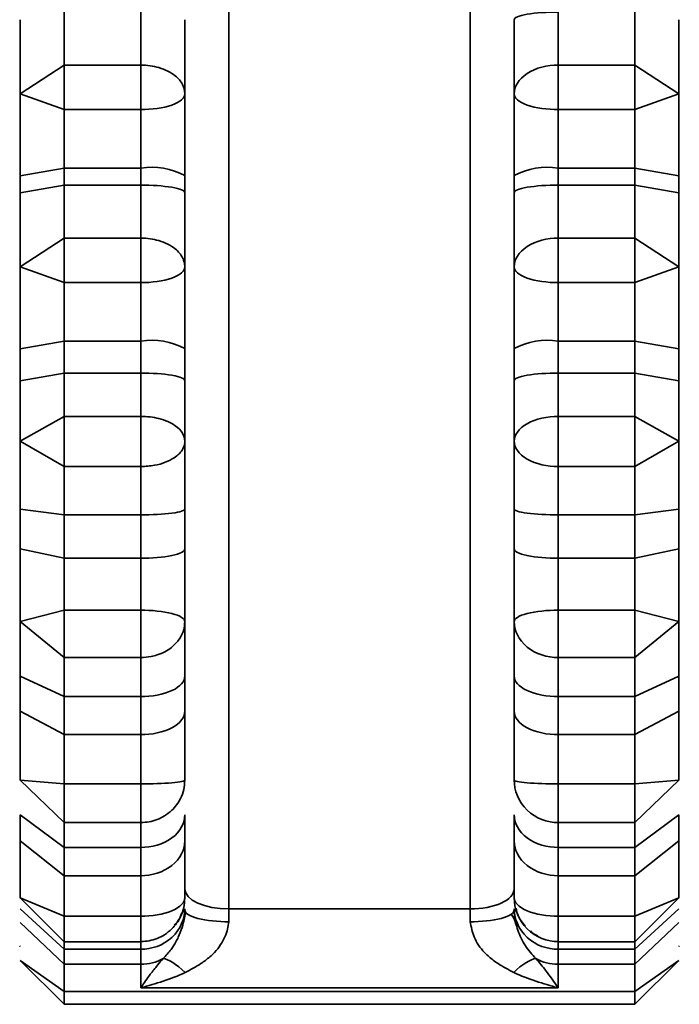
# Model space of a CAD drawing. Header units: millimetres. Extents: x 0 to 420, y 0 to 297.
# Tile 7 of 145: x 129.32 to 130.82, y 97.54 to 99.78. Entities that reach past the tile are written whole.
import ezdxf

# ---------------------------------------------------------------- set-up
doc = ezdxf.new("R2010")
doc.units = ezdxf.units.MM

msp = doc.modelspace()

# ---------------------------------------------------------------- linework, layer by layer
at = {"color": 8, "linetype": 'Continuous', "lineweight": 35}
for p, q in [((129.7945, 97.7592), (129.7945, 100.5293)), ((130.3445, 100.5293), (130.3445, 97.7592)), ((130.4463, 98.044), (130.4445, 98.044)), ((130.4481, 97.8994), (130.4445, 97.8994)), ((129.5945, 97.7426), (129.5945, 97.6847)), ((130.5445, 97.6847), (130.5445, 97.7426)), ((129.5945, 97.6674), (129.5945, 97.6851)), ((130.5445, 97.6851), (130.5445, 97.6674))]:
    msp.add_line(p, q, dxfattribs=at)
at = {"color": 7, "linetype": 'Continuous', "lineweight": 35}
for p, q in [((129.4195, 99.6806), (129.4195, 99.8012)), ((129.5945, 99.6806), (129.5945, 99.8012)), ((130.5445, 99.8012), (130.5445, 99.6806)), ((130.7195, 99.8012), (130.7195, 99.6806)), ((129.3195, 99.615), (129.4195, 99.6806)), ((129.4195, 99.6806), (129.5945, 99.6806)), ((129.4195, 99.6806), (129.4195, 99.5791)), ((129.5945, 99.6806), (129.5945, 99.5791)), ((130.5445, 99.5791), (130.5445, 99.6806)), ((130.5445, 99.6806), (130.7195, 99.6806)), ((130.7195, 99.6806), (130.8195, 99.615)), ((130.7195, 99.5791), (130.7195, 99.6806)), ((129.4195, 99.5791), (129.3195, 99.615)), ((130.8195, 99.615), (130.7195, 99.5791)), ((129.5945, 99.5791), (129.4195, 99.5791)), ((129.4195, 99.4461), (129.4195, 99.5791)), ((129.5945, 99.4461), (129.5945, 99.5791)), ((130.7195, 99.5791), (130.5445, 99.5791)), ((130.5445, 99.5791), (130.5445, 99.4461)), ((130.7195, 99.5791), (130.7195, 99.4461)), ((129.3195, 99.4287), (129.4195, 99.4461)), ((129.4195, 99.4461), (129.5945, 99.4461)), ((129.4195, 99.4461), (129.4195, 99.4073)), ((129.5945, 99.4461), (129.5945, 99.4073)), ((130.5445, 99.4461), (130.7195, 99.4461)), ((130.5445, 99.4073), (130.5445, 99.4461)), ((130.7195, 99.4461), (130.8195, 99.4287)), ((130.7195, 99.4073), (130.7195, 99.4461)), ((129.3195, 99.4287), (129.3195, 99.3899)), ((129.6945, 99.4287), (129.6945, 99.3899)), ((130.4445, 99.3899), (130.4445, 99.4287)), ((130.8195, 99.4287), (130.8195, 99.3899)), ((129.4195, 99.4073), (129.3195, 99.3899)), ((129.4195, 99.2867), (129.4195, 99.4073)), ((129.5945, 99.4073), (129.4195, 99.4073)), ((129.5945, 99.2867), (129.5945, 99.4073)), ((130.5445, 99.4073), (130.5445, 99.2867)), ((130.7195, 99.4073), (130.5445, 99.4073)), ((130.7195, 99.4073), (130.7195, 99.2867)), ((130.8195, 99.3899), (130.7195, 99.4073)), ((129.3195, 99.221), (129.4195, 99.2867)), ((129.4195, 99.2867), (129.5945, 99.2867)), ((129.4195, 99.2867), (129.4195, 99.1852)), ((129.5945, 99.2867), (129.5945, 99.1852)), ((130.5445, 99.1852), (130.5445, 99.2867)), ((130.5445, 99.2867), (130.7195, 99.2867)), ((130.7195, 99.2867), (130.8195, 99.221)), ((130.7195, 99.1852), (130.7195, 99.2867)), ((129.4195, 99.1852), (129.3195, 99.221)), ((130.8195, 99.221), (130.7195, 99.1852)), ((129.5945, 99.1852), (129.4195, 99.1852)), ((129.4195, 99.0522), (129.4195, 99.1852)), ((129.5945, 99.0522), (129.5945, 99.1852)), ((130.7195, 99.1852), (130.5445, 99.1852)), ((130.5445, 99.1852), (130.5445, 99.0522)), ((130.7195, 99.1852), (130.7195, 99.0522)), ((129.3195, 99.0348), (129.4195, 99.0522)), ((129.4195, 99.0522), (129.4195, 98.9793)), ((129.4195, 99.0522), (129.5945, 99.0522)), ((129.5945, 99.0522), (129.5945, 98.9793)), ((130.5445, 99.0522), (130.7195, 99.0522)), ((130.5445, 98.9793), (130.5445, 99.0522)), ((130.7195, 98.9793), (130.7195, 99.0522)), ((130.7195, 99.0522), (130.8195, 99.0348)), ((129.3195, 99.0348), (129.3195, 98.9619)), ((129.6945, 99.0348), (129.6945, 98.9619)), ((130.4445, 98.9619), (130.4445, 99.0348)), ((130.8195, 99.0348), (130.8195, 98.9619)), ((129.4195, 98.9793), (129.3195, 98.9619)), ((129.4195, 98.8807), (129.4195, 98.9793)), ((129.5945, 98.9793), (129.4195, 98.9793)), ((129.5945, 98.8807), (129.5945, 98.9793)), ((130.5445, 98.9793), (130.5445, 98.8807)), ((130.7195, 98.9793), (130.5445, 98.9793)), ((130.7195, 98.9793), (130.7195, 98.8807)), ((130.8195, 98.9619), (130.7195, 98.9793)), ((129.3195, 98.824), (129.4195, 98.8807)), ((129.4195, 98.8807), (129.5945, 98.8807)), ((129.4195, 98.8807), (129.4195, 98.7665)), ((129.5945, 98.8807), (129.5945, 98.7665)), ((130.5445, 98.7665), (130.5445, 98.8807)), ((130.5445, 98.8807), (130.7195, 98.8807)), ((130.7195, 98.7665), (130.7195, 98.8807)), ((130.7195, 98.8807), (130.8195, 98.824)), ((129.4195, 98.7665), (129.3195, 98.824)), ((130.8195, 98.824), (130.7195, 98.7665)), ((129.5945, 98.7665), (129.4195, 98.7665)), ((129.4195, 98.6564), (129.4195, 98.7665)), ((129.5945, 98.6564), (129.5945, 98.7665)), ((130.7195, 98.7665), (130.5445, 98.7665)), ((130.5445, 98.7665), (130.5445, 98.6564)), ((130.7195, 98.7665), (130.7195, 98.6564)), ((129.3195, 98.6698), (129.4195, 98.6564)), ((129.4195, 98.6564), (129.5945, 98.6564)), ((129.4195, 98.6564), (129.4195, 98.5578)), ((129.5945, 98.6564), (129.5945, 98.5578)), ((130.5445, 98.6564), (130.7195, 98.6564)), ((130.5445, 98.5578), (130.5445, 98.6564)), ((130.7195, 98.6564), (130.8195, 98.6698)), ((130.7195, 98.5578), (130.7195, 98.6564)), ((129.4195, 98.5578), (129.3195, 98.5791)), ((130.8195, 98.5791), (130.7195, 98.5578)), ((129.5945, 98.5578), (129.4195, 98.5578)), ((129.4195, 98.4395), (129.4195, 98.5578)), ((129.5945, 98.4395), (129.5945, 98.5578)), ((130.7195, 98.5578), (130.5445, 98.5578)), ((130.5445, 98.5578), (130.5445, 98.4395)), ((130.7195, 98.5578), (130.7195, 98.4395)), ((129.3195, 98.4135), (129.4195, 98.4395)), ((129.4195, 98.4395), (129.5945, 98.4395)), ((129.4195, 98.4395), (129.4195, 98.3315)), ((129.5945, 98.4395), (129.5945, 98.3315)), ((130.5445, 98.3315), (130.5445, 98.4395)), ((130.5445, 98.4395), (130.7195, 98.4395)), ((130.7195, 98.4395), (130.8195, 98.4135)), ((130.7195, 98.3315), (130.7195, 98.4395)), ((129.4195, 98.3315), (129.3195, 98.4135)), ((130.8195, 98.4135), (130.7195, 98.3315)), ((129.5945, 98.3315), (129.4195, 98.3315)), ((129.4195, 98.2428), (129.4195, 98.3315)), ((129.5945, 98.2428), (129.5945, 98.3315)), ((130.7195, 98.3315), (130.5445, 98.3315)), ((130.5445, 98.3315), (130.5445, 98.2428)), ((130.7195, 98.3315), (130.7195, 98.2428)), ((129.3195, 98.2893), (129.4195, 98.2428)), ((130.7195, 98.2428), (130.8195, 98.2893)), ((129.4195, 98.2428), (129.5945, 98.2428)), ((129.4195, 98.2428), (129.4195, 98.1561)), ((129.5945, 98.2428), (129.5945, 98.1561)), ((130.5445, 98.2428), (130.7195, 98.2428)), ((130.5445, 98.1561), (130.5445, 98.2428)), ((130.7195, 98.1561), (130.7195, 98.2428)), ((129.4195, 98.1561), (129.3195, 98.2095)), ((130.8195, 98.2095), (130.7195, 98.1561)), ((129.5945, 98.1561), (129.4195, 98.1561)), ((129.4195, 98.044), (129.4195, 98.1561)), ((129.5945, 98.044), (129.5945, 98.1561)), ((130.7195, 98.1561), (130.5445, 98.1561)), ((130.5445, 98.1561), (130.5445, 98.044)), ((130.7195, 98.1561), (130.7195, 98.044)), ((129.3195, 98.0526), (129.4195, 98.044)), ((129.4195, 97.956), (129.3195, 98.0526)), ((130.7195, 98.044), (130.8195, 98.0526)), ((130.8195, 98.0526), (130.7195, 97.956)), ((129.4195, 98.044), (129.5945, 98.044)), ((129.4195, 98.044), (129.4195, 97.956)), ((129.5945, 98.044), (129.5945, 97.956)), ((130.5445, 98.044), (130.7195, 98.044)), ((130.5445, 97.956), (130.5445, 98.044)), ((130.7195, 97.956), (130.7195, 98.044)), ((129.3195, 97.9733), (129.4195, 97.8994)), ((130.7195, 97.8994), (130.8195, 97.9733)), ((129.5945, 97.956), (129.4195, 97.956)), ((129.4195, 97.8994), (129.4195, 97.956)), ((129.5945, 97.8994), (129.5945, 97.956)), ((130.7195, 97.956), (130.5445, 97.956)), ((130.5445, 97.956), (130.5445, 97.8994)), ((130.7195, 97.956), (130.7195, 97.8994)), ((129.4195, 97.835), (129.3195, 97.9141)), ((129.4195, 97.8994), (129.5945, 97.8994)), ((129.4195, 97.8994), (129.4195, 97.835)), ((129.5945, 97.8994), (129.5945, 97.835)), ((130.5445, 97.8994), (130.7195, 97.8994)), ((130.5445, 97.835), (130.5445, 97.8994)), ((130.8195, 97.9141), (130.7195, 97.835)), ((130.7195, 97.835), (130.7195, 97.8994)), ((129.5945, 97.835), (129.4195, 97.835)), ((129.4195, 97.7426), (129.4195, 97.835)), ((129.5945, 97.7426), (129.5945, 97.835)), ((130.7195, 97.835), (130.5445, 97.835)), ((130.5445, 97.835), (130.5445, 97.7426)), ((130.7195, 97.835), (130.7195, 97.7426)), ((129.3195, 97.7847), (129.4195, 97.7426)), ((129.3233, 97.781), (129.3195, 97.7847)), ((129.3233, 97.781), (129.4195, 97.6847)), ((129.6945, 97.7846), (129.6945, 97.7837)), ((130.7195, 97.7426), (130.8195, 97.7847)), ((130.7195, 97.6847), (130.8195, 97.7847)), ((129.3195, 97.7599), (129.4195, 97.6674)), ((129.6945, 97.7599), (129.6945, 97.7565)), ((129.7945, 97.7592), (130.3445, 97.7592)), ((130.7195, 97.6674), (130.8195, 97.7599)), ((129.4195, 97.7426), (129.5945, 97.7426)), ((129.4195, 97.7426), (129.4195, 97.6847)), ((130.5445, 97.7426), (130.7195, 97.7426)), ((130.7195, 97.6847), (130.7195, 97.7426)), ((129.4195, 97.6332), (129.3195, 97.7284)), ((130.8195, 97.7284), (130.7195, 97.6332)), ((129.3184, 97.6751), (129.3195, 97.674)), ((129.4195, 97.6847), (129.5945, 97.6847)), ((129.4195, 97.6674), (129.4195, 97.6847)), ((130.485, 97.6861), (130.4839, 97.6861)), ((130.5445, 97.6847), (130.7195, 97.6847)), ((130.7195, 97.6847), (130.7195, 97.6674)), ((130.8195, 97.674), (130.8207, 97.6751)), ((129.4195, 97.6674), (129.5945, 97.6674)), ((129.4195, 97.6674), (129.4195, 97.6332)), ((129.5945, 97.6674), (129.5945, 97.6332)), ((130.5445, 97.6674), (130.7195, 97.6674)), ((130.5445, 97.6332), (130.5445, 97.6674)), ((130.7195, 97.6332), (130.7195, 97.6674)), ((129.3195, 97.6422), (129.4195, 97.5422)), ((129.3195, 97.6422), (129.4195, 97.5716)), ((129.5945, 97.6332), (129.4195, 97.6332)), ((129.4195, 97.6332), (129.4195, 97.5716)), ((129.5945, 97.5798), (129.5945, 97.6332)), ((130.7195, 97.6332), (130.5445, 97.6332)), ((130.5445, 97.6332), (130.5445, 97.5798)), ((130.7195, 97.5422), (130.8195, 97.6422)), ((130.7195, 97.5716), (130.8195, 97.6422)), ((130.7195, 97.6332), (130.7195, 97.5716)), ((130.5445, 97.5798), (129.5945, 97.5798)), ((129.4195, 97.5716), (130.7195, 97.5716)), ((129.4195, 97.5422), (129.4195, 97.5716)), ((130.7195, 97.5422), (130.7195, 97.5716)), ((129.4195, 97.5422), (130.7195, 97.5422))]:
    msp.add_line(p, q, dxfattribs=at)
at = {"color": 7, "linetype": 'Continuous', "lineweight": 35, "flags": 128}
msp.add_lwpolyline([(129.6945, 97.8049), (129.6965, 97.796), (129.7021, 97.7874), (129.7114, 97.7795), (129.7238, 97.7726), (129.739, 97.7669), (129.7563, 97.7627), (129.775, 97.7601), (129.7945, 97.7592)], dxfattribs=at)
at = {"color": 7, "linetype": 'Continuous', "lineweight": 35}
for centre, start, end in [((129.6188, 99.2891), 61.5181, 98.7794), ((130.5203, 99.2891), 81.2221, 118.4804), ((129.6188, 98.8952), 61.5185, 98.78), ((130.5203, 98.8952), 81.2215, 118.48)]:
    msp.add_arc(centre, 0.1589, start, end, dxfattribs=at)
for points, knots in [([(130.5445, 99.8012), (130.521, 99.8012), (130.4935, 99.7995), (130.4544, 99.7927), (130.4445, 99.7879), (130.4445, 99.7838)], [0, 0, 0, 0, 0.5, 0.5, 1, 1, 1, 1]), ([(129.6945, 99.615), (129.6945, 99.6231), (129.6945, 99.6393), (129.6945, 99.6658), (129.6945, 99.6982), (129.6945, 99.7374), (129.6945, 99.7683), (129.6945, 99.7838)], [0, 0, 0, 0, 0.166245, 0.333136, 0.500015, 0.749886, 1, 1, 1, 1]), ([(130.4445, 99.7838), (130.4445, 99.7735), (130.4445, 99.7529), (130.4445, 99.7228), (130.4445, 99.6888), (130.4445, 99.6517), (130.4445, 99.6272), (130.4445, 99.615)], [0, 0, 0, 0, 0.1662453, 0.3331359, 0.500015, 0.7498863, 1, 1, 1, 1]), ([(130.8195, 99.7838), (130.8195, 99.7735), (130.8195, 99.753), (130.8195, 99.7229), (130.8195, 99.689), (130.8195, 99.6519), (130.8195, 99.6273), (130.8195, 99.615)], [0, 0, 0, 0, 0.166282, 0.332529, 0.500092, 0.749332, 1, 1, 1, 1]), ([(129.5945, 99.6806), (129.6015, 99.6803), (129.6155, 99.6797), (129.6439, 99.6732), (129.672, 99.6595), (129.6879, 99.6403), (129.6937, 99.6258), (129.6943, 99.6186), (129.6945, 99.615)], [0, 0, 0, 0, 0.133213, 0.267605, 0.569423, 0.78542, 0.892641, 1, 1, 1, 1]), ([(130.4445, 99.615), (130.4445, 99.6305), (130.4544, 99.6486), (130.4935, 99.6742), (130.521, 99.6806), (130.5445, 99.6806)], [0, 0, 0, 0, 0.5, 0.5, 1, 1, 1, 1]), ([(129.6945, 99.615), (129.6945, 99.6065), (129.6847, 99.5966), (129.6456, 99.5826), (129.618, 99.5791), (129.5945, 99.5791)], [0, 0, 0, 0, 0.5, 0.5, 1, 1, 1, 1]), ([(129.6945, 99.4287), (129.6945, 99.4391), (129.6945, 99.4599), (129.6945, 99.4915), (129.6945, 99.5284), (129.6945, 99.5702), (129.6945, 99.6), (129.6945, 99.615)], [0, 0, 0, 0, 0.166245, 0.333136, 0.500015, 0.749886, 1, 1, 1, 1]), ([(130.4445, 99.615), (130.4445, 99.6051), (130.4445, 99.5852), (130.4445, 99.5544), (130.4445, 99.518), (130.4445, 99.4757), (130.4445, 99.4444), (130.4445, 99.4287)], [0, 0, 0, 0, 0.1662454, 0.3331359, 0.5000148, 0.7498862, 1, 1, 1, 1]), ([(130.5445, 99.5791), (130.521, 99.5791), (130.4935, 99.5826), (130.4544, 99.5966), (130.4445, 99.6065), (130.4445, 99.615)], [0, 0, 0, 0, 0.5, 0.5, 1, 1, 1, 1]), ([(130.8195, 99.615), (130.8195, 99.6051), (130.8195, 99.5853), (130.8195, 99.5545), (130.8195, 99.518), (130.8195, 99.4757), (130.8195, 99.4444), (130.8195, 99.4287)], [0, 0, 0, 0, 0.1662818, 0.3325289, 0.5000917, 0.749332, 1, 1, 1, 1]), ([(129.6945, 99.3899), (129.6945, 99.394), (129.6847, 99.3988), (129.6456, 99.4056), (129.618, 99.4073), (129.5945, 99.4073)], [0, 0, 0, 0, 0.5, 0.5, 1, 1, 1, 1]), ([(130.5445, 99.4073), (130.521, 99.4073), (130.4935, 99.4056), (130.4544, 99.3988), (130.4445, 99.394), (130.4445, 99.3899)], [0, 0, 0, 0, 0.5, 0.5, 1, 1, 1, 1]), ([(129.6945, 99.221), (129.6945, 99.2291), (129.6945, 99.2454), (129.6945, 99.2719), (129.6945, 99.3043), (129.6945, 99.3435), (129.6945, 99.3744), (129.6945, 99.3899)], [0, 0, 0, 0, 0.166245, 0.333136, 0.500015, 0.749886, 1, 1, 1, 1]), ([(130.4445, 99.3899), (130.4445, 99.3796), (130.4445, 99.359), (130.4445, 99.3289), (130.4445, 99.2949), (130.4445, 99.2578), (130.4445, 99.2333), (130.4445, 99.221)], [0, 0, 0, 0, 0.166245, 0.333136, 0.500015, 0.749886, 1, 1, 1, 1]), ([(130.8195, 99.3899), (130.8195, 99.3796), (130.8195, 99.359), (130.8195, 99.329), (130.8195, 99.2951), (130.8195, 99.258), (130.8195, 99.2334), (130.8195, 99.221)], [0, 0, 0, 0, 0.166282, 0.332529, 0.500092, 0.749332, 1, 1, 1, 1]), ([(129.5945, 99.2867), (129.6015, 99.2864), (129.6155, 99.2858), (129.6439, 99.2793), (129.6724, 99.2654), (129.6882, 99.2459), (129.6938, 99.2315), (129.6943, 99.2245), (129.6945, 99.221)], [0, 0, 0, 0, 0.13323, 0.267638, 0.57113, 0.79398, 0.896928, 1, 1, 1, 1]), ([(130.4445, 99.221), (130.4445, 99.2366), (130.4544, 99.2547), (130.4935, 99.2803), (130.521, 99.2867), (130.5445, 99.2867)], [0, 0, 0, 0, 0.5, 0.5, 1, 1, 1, 1]), ([(129.6945, 99.221), (129.6945, 99.2126), (129.6847, 99.2027), (129.6456, 99.1887), (129.618, 99.1852), (129.5945, 99.1852)], [0, 0, 0, 0, 0.5, 0.5, 1, 1, 1, 1]), ([(129.6945, 99.0348), (129.6945, 99.0452), (129.6945, 99.066), (129.6945, 99.0976), (129.6945, 99.1344), (129.6945, 99.1763), (129.6945, 99.2061), (129.6945, 99.221)], [0, 0, 0, 0, 0.166245, 0.333136, 0.500015, 0.749886, 1, 1, 1, 1]), ([(130.5445, 99.1852), (130.521, 99.1852), (130.4935, 99.1887), (130.4544, 99.2027), (130.4445, 99.2126), (130.4445, 99.221)], [0, 0, 0, 0, 0.5, 0.5, 1, 1, 1, 1]), ([(130.4445, 99.221), (130.4445, 99.2112), (130.4445, 99.1913), (130.4445, 99.1605), (130.4445, 99.1241), (130.4445, 99.0818), (130.4445, 99.0505), (130.4445, 99.0348)], [0, 0, 0, 0, 0.166245, 0.333136, 0.500015, 0.749886, 1, 1, 1, 1]), ([(130.8195, 99.221), (130.8195, 99.2112), (130.8195, 99.1914), (130.8195, 99.1605), (130.8195, 99.1241), (130.8195, 99.0818), (130.8195, 99.0505), (130.8195, 99.0348)], [0, 0, 0, 0, 0.1662818, 0.3325289, 0.5000917, 0.749332, 1, 1, 1, 1]), ([(129.6945, 98.9619), (129.6945, 98.966), (129.6848, 98.9708), (129.6457, 98.9776), (129.6181, 98.9793), (129.5945, 98.9793)], [0, 0, 0, 0, 0.5, 0.5, 1, 1, 1, 1]), ([(130.5445, 98.9793), (130.521, 98.9793), (130.4934, 98.9776), (130.4543, 98.9708), (130.4445, 98.966), (130.4445, 98.9619)], [0, 0, 0, 0, 0.5, 0.5, 1, 1, 1, 1]), ([(130.8195, 98.9619), (130.8195, 98.9496), (130.8195, 98.925), (130.8195, 98.8896), (130.8195, 98.8556), (130.8195, 98.8345), (130.8195, 98.824)], [0, 0, 0, 0, 0.251464, 0.5, 0.748536, 1, 1, 1, 1]), ([(129.5945, 98.8807), (129.6016, 98.8805), (129.6156, 98.88), (129.644, 98.8743), (129.6721, 98.8625), (129.6879, 98.8458), (129.6937, 98.8333), (129.6943, 98.8271), (129.6945, 98.824)], [0, 0, 0, 0, 0.134343, 0.26989, 0.569851, 0.78558, 0.89272, 1, 1, 1, 1]), ([(130.4445, 98.824), (130.4445, 98.8373), (130.4543, 98.853), (130.4934, 98.8752), (130.521, 98.8807), (130.5445, 98.8807)], [0, 0, 0, 0, 0.5, 0.5, 1, 1, 1, 1]), ([(129.6945, 98.824), (129.6944, 98.8216), (129.6939, 98.8147), (129.6881, 98.8016), (129.669, 98.7828), (129.6336, 98.7687), (129.605, 98.7671), (129.5945, 98.7665)], [0, 0, 0, 0, 0.078581, 0.226562, 0.451364, 0.799354, 1, 1, 1, 1]), ([(129.6945, 98.6698), (129.6945, 98.6835), (129.6945, 98.711), (129.6945, 98.7508), (129.6945, 98.789), (129.6945, 98.8123), (129.6945, 98.824)], [0, 0, 0, 0, 0.249691, 0.499948, 0.749875, 1, 1, 1, 1]), ([(130.5445, 98.7665), (130.521, 98.7665), (130.4934, 98.7721), (130.4543, 98.7945), (130.4445, 98.8104), (130.4445, 98.824)], [0, 0, 0, 0, 0.5, 0.5, 1, 1, 1, 1]), ([(130.4445, 98.824), (130.4445, 98.8123), (130.4445, 98.7889), (130.4445, 98.7508), (130.4445, 98.7111), (130.4445, 98.6835), (130.4445, 98.6698)], [0, 0, 0, 0, 0.249691, 0.499948, 0.749875, 1, 1, 1, 1]), ([(130.8195, 98.824), (130.8195, 98.8123), (130.8195, 98.789), (130.8195, 98.7508), (130.8195, 98.7111), (130.8195, 98.6836), (130.8195, 98.6698)], [0, 0, 0, 0, 0.249274, 0.49999, 0.749282, 1, 1, 1, 1]), ([(129.6945, 98.6698), (129.6945, 98.6666), (129.6848, 98.6629), (129.6457, 98.6577), (129.6181, 98.6564), (129.5945, 98.6564)], [0, 0, 0, 0, 0.5, 0.5, 1, 1, 1, 1]), ([(130.5445, 98.6564), (130.521, 98.6564), (130.4934, 98.6577), (130.4543, 98.6629), (130.4445, 98.6666), (130.4445, 98.6698)], [0, 0, 0, 0, 0.5, 0.5, 1, 1, 1, 1]), ([(129.6945, 98.5791), (129.6945, 98.574), (129.6847, 98.5681), (129.6456, 98.5598), (129.618, 98.5578), (129.5945, 98.5578)], [0, 0, 0, 0, 0.5, 0.5, 1, 1, 1, 1]), ([(129.6945, 98.4135), (129.6945, 98.4271), (129.6945, 98.4543), (129.6945, 98.496), (129.6945, 98.5379), (129.6945, 98.5654), (129.6945, 98.5791)], [0, 0, 0, 0, 0.2496906, 0.4999476, 0.7498746, 1, 1, 1, 1]), ([(130.5445, 98.5578), (130.521, 98.5578), (130.4934, 98.5598), (130.4543, 98.5681), (130.4445, 98.574), (130.4445, 98.5791)], [0, 0, 0, 0, 0.5, 0.5, 1, 1, 1, 1]), ([(130.4445, 98.5791), (130.4445, 98.5654), (130.4445, 98.5379), (130.4445, 98.4961), (130.4445, 98.4542), (130.4445, 98.4271), (130.4445, 98.4135)], [0, 0, 0, 0, 0.249691, 0.499948, 0.749875, 1, 1, 1, 1]), ([(130.8195, 98.5791), (130.8195, 98.5654), (130.8195, 98.538), (130.8195, 98.4961), (130.8195, 98.4543), (130.8195, 98.4271), (130.8195, 98.4135)], [0, 0, 0, 0, 0.249274, 0.49999, 0.749282, 1, 1, 1, 1]), ([(129.5945, 98.4395), (129.618, 98.4395), (129.6456, 98.437), (129.6847, 98.4269), (129.6945, 98.4197), (129.6945, 98.4135)], [0, 0, 0, 0, 0.5, 0.5, 1, 1, 1, 1]), ([(130.4445, 98.4135), (130.4445, 98.4197), (130.4543, 98.4269), (130.4934, 98.437), (130.521, 98.4395), (130.5445, 98.4395)], [0, 0, 0, 0, 0.5, 0.5, 1, 1, 1, 1]), ([(129.6945, 98.4135), (129.694, 98.4072), (129.693, 98.3945), (129.6856, 98.3788), (129.6759, 98.3653), (129.6601, 98.3499), (129.6392, 98.3392), (129.6149, 98.3328), (129.6023, 98.332), (129.5945, 98.3315)], [0, 0, 0, 0, 0.1477646, 0.2971066, 0.3903425, 0.5128626, 0.7590405, 0.8525308, 1, 1, 1, 1]), ([(129.6945, 98.2893), (129.6945, 98.3014), (129.6945, 98.3256), (129.6945, 98.3585), (129.6945, 98.3886), (129.6945, 98.4052), (129.6945, 98.4135)], [0, 0, 0, 0, 0.249691, 0.499948, 0.749875, 1, 1, 1, 1]), ([(130.5445, 98.3315), (130.521, 98.3315), (130.4934, 98.3395), (130.4543, 98.3715), (130.4445, 98.3942), (130.4445, 98.4135)], [0, 0, 0, 0, 0.5, 0.5, 1, 1, 1, 1]), ([(130.4445, 98.4135), (130.4445, 98.4052), (130.4445, 98.3885), (130.4445, 98.3586), (130.4445, 98.3258), (130.4445, 98.3015), (130.4445, 98.2893)], [0, 0, 0, 0, 0.249691, 0.499948, 0.749875, 1, 1, 1, 1]), ([(130.8195, 98.4135), (130.8195, 98.4052), (130.8195, 98.3885), (130.8195, 98.3585), (130.8195, 98.3257), (130.8195, 98.3015), (130.8195, 98.2893)], [0, 0, 0, 0, 0.249274, 0.49999, 0.749282, 1, 1, 1, 1]), ([(129.6945, 98.2893), (129.6945, 98.2783), (129.6848, 98.2655), (129.6457, 98.2474), (129.6181, 98.2428), (129.5945, 98.2428)], [0, 0, 0, 0, 0.5, 0.5, 1, 1, 1, 1]), ([(130.5445, 98.2428), (130.521, 98.2428), (130.4934, 98.2474), (130.4543, 98.2655), (130.4445, 98.2783), (130.4445, 98.2893)], [0, 0, 0, 0, 0.5, 0.5, 1, 1, 1, 1]), ([(129.6945, 98.2095), (129.6945, 98.1969), (129.6847, 98.1821), (129.6456, 98.1613), (129.618, 98.1561), (129.5945, 98.1561)], [0, 0, 0, 0, 0.5, 0.5, 1, 1, 1, 1]), ([(129.6945, 98.0526), (129.6945, 98.0664), (129.6945, 98.0941), (129.6945, 98.1345), (129.6945, 98.1735), (129.6945, 98.1975), (129.6945, 98.2095)], [0, 0, 0, 0, 0.249691, 0.499947, 0.749875, 1, 1, 1, 1]), ([(130.4445, 98.2095), (130.4445, 98.1975), (130.4445, 98.1735), (130.4445, 98.1345), (130.4445, 98.0942), (130.4445, 98.0665), (130.4445, 98.0526)], [0, 0, 0, 0, 0.249691, 0.499948, 0.749875, 1, 1, 1, 1]), ([(130.5445, 98.1561), (130.521, 98.1561), (130.4934, 98.1613), (130.4543, 98.1821), (130.4445, 98.1969), (130.4445, 98.2095)], [0, 0, 0, 0, 0.5, 0.5, 1, 1, 1, 1]), ([(130.8195, 98.2095), (130.8195, 98.1975), (130.8195, 98.1735), (130.8195, 98.1345), (130.8195, 98.0942), (130.8195, 98.0665), (130.8195, 98.0526)], [0, 0, 0, 0, 0.249274, 0.49999, 0.749282, 1, 1, 1, 1]), ([(129.5945, 98.044), (129.618, 98.044), (129.6456, 98.0449), (129.6847, 98.0482), (129.6945, 98.0506), (129.6945, 98.0526)], [0, 0, 0, 0, 0.5, 0.5, 1, 1, 1, 1]), ([(129.6945, 98.0526), (129.694, 98.0454), (129.6931, 98.0309), (129.684, 98.0067), (129.6687, 97.9859), (129.6492, 97.971), (129.6317, 97.9624), (129.6135, 97.957), (129.6009, 97.9563), (129.5945, 97.956)], [0, 0, 0, 0, 0.142806, 0.287045, 0.504087, 0.638383, 0.758922, 0.878991, 1, 1, 1, 1]), ([(130.4445, 98.0526), (130.4445, 98.0506), (130.4543, 98.0482), (130.4934, 98.0449), (130.521, 98.044), (130.5445, 98.044)], [0, 0, 0, 0, 0.5, 0.5, 1, 1, 1, 1]), ([(130.5445, 97.956), (130.521, 97.956), (130.4934, 97.9654), (130.4543, 98.0031), (130.4445, 98.0298), (130.4445, 98.0526)], [0, 0, 0, 0, 0.5, 0.5, 1, 1, 1, 1]), ([(129.6945, 97.9733), (129.6945, 97.9559), (129.6848, 97.9355), (129.6457, 97.9066), (129.6181, 97.8994), (129.5945, 97.8994)], [0, 0, 0, 0, 0.5, 0.5, 1, 1, 1, 1]), ([(130.5445, 97.8994), (130.521, 97.8994), (130.4934, 97.9066), (130.4543, 97.9355), (130.4445, 97.9559), (130.4445, 97.9733)], [0, 0, 0, 0, 0.5, 0.5, 1, 1, 1, 1]), ([(129.6945, 97.9141), (129.6945, 97.8954), (129.6847, 97.8735), (129.6456, 97.8427), (129.618, 97.835), (129.5945, 97.835)], [0, 0, 0, 0, 0.5, 0.5, 1, 1, 1, 1]), ([(129.6945, 97.7847), (129.6945, 97.7972), (129.6945, 97.822), (129.6945, 97.8561), (129.6945, 97.8876), (129.6945, 97.9053), (129.6945, 97.9141)], [0, 0, 0, 0, 0.249691, 0.499947, 0.749875, 1, 1, 1, 1]), ([(130.4445, 97.9141), (130.4445, 97.9052), (130.4445, 97.8874), (130.4445, 97.8562), (130.4445, 97.8222), (130.4445, 97.7972), (130.4445, 97.7847)], [0, 0, 0, 0, 0.249691, 0.499948, 0.749875, 1, 1, 1, 1]), ([(130.5445, 97.835), (130.521, 97.835), (130.4934, 97.8427), (130.4543, 97.8735), (130.4445, 97.8954), (130.4445, 97.9141)], [0, 0, 0, 0, 0.5, 0.5, 1, 1, 1, 1]), ([(130.8195, 97.9141), (130.8195, 97.9052), (130.8195, 97.8874), (130.8195, 97.8561), (130.8195, 97.8221), (130.8195, 97.7972), (130.8195, 97.7847)], [0, 0, 0, 0, 0.249274, 0.49999, 0.749282, 1, 1, 1, 1]), ([(130.3445, 97.7592), (130.3707, 97.7592), (130.3967, 97.7641), (130.4338, 97.7811), (130.4445, 97.793), (130.4445, 97.8049)], [0, 0, 0, 0, 0.5, 0.5, 1, 1, 1, 1]), ([(129.5945, 97.7426), (129.618, 97.7426), (129.6456, 97.7467), (129.6847, 97.7631), (129.6945, 97.7748), (129.6945, 97.7847)], [0, 0, 0, 0, 0.5, 0.5, 1, 1, 1, 1]), ([(129.6945, 97.7847), (129.694, 97.7773), (129.6931, 97.7623), (129.684, 97.7374), (129.6687, 97.716), (129.6492, 97.7005), (129.6317, 97.6917), (129.6135, 97.6862), (129.6009, 97.6855), (129.5945, 97.6851)], [0, 0, 0, 0, 0.142814, 0.28706, 0.504079, 0.638376, 0.758918, 0.878989, 1, 1, 1, 1]), ([(130.4445, 97.7847), (130.4445, 97.7855), (130.4445, 97.787), (130.4445, 97.7843), (130.4445, 97.7823), (130.4445, 97.7823)], [0, 0, 0, 0, 0.49933, 0.999793, 1, 1, 1, 1]), ([(130.4445, 97.7847), (130.4445, 97.7748), (130.4543, 97.7631), (130.4934, 97.7467), (130.521, 97.7426), (130.5445, 97.7426)], [0, 0, 0, 0, 0.5, 0.5, 1, 1, 1, 1]), ([(130.5445, 97.6851), (130.521, 97.6851), (130.4934, 97.6948), (130.4543, 97.7337), (130.4445, 97.7612), (130.4445, 97.7847)], [0, 0, 0, 0, 0.5, 0.5, 1, 1, 1, 1]), ([(129.6945, 97.7599), (129.6945, 97.7381), (129.6848, 97.7126), (129.6457, 97.6764), (129.6181, 97.6674), (129.5945, 97.6674)], [0, 0, 0, 0, 0.5, 0.5, 1, 1, 1, 1]), ([(130.5445, 97.6674), (130.521, 97.6674), (130.4934, 97.6764), (130.4543, 97.7126), (130.4445, 97.7381), (130.4445, 97.7599)], [0, 0, 0, 0, 0.5, 0.5, 1, 1, 1, 1]), ([(130.4493, 97.7609), (130.4498, 97.7573), (130.4512, 97.7468), (130.459, 97.7331), (130.4665, 97.7242), (130.4697, 97.7204)], [0, 0, 0, 0, 0.239053, 0.679408, 1, 1, 1, 1]), ([(129.645, 97.6462), (129.6514, 97.6529), (129.6621, 97.6643), (129.673, 97.6817), (129.6813, 97.6981), (129.6883, 97.7158), (129.6935, 97.7368), (129.6942, 97.7503), (129.6945, 97.7565)], [0, 0, 0, 0, 0.250029, 0.423693, 0.521079, 0.706493, 0.865129, 1, 1, 1, 1]), ([(129.6708, 97.7223), (129.6736, 97.7254), (129.6807, 97.7337), (129.6851, 97.7438), (129.6878, 97.7501)], [0, 0, 0, 0, 0.379119, 1, 1, 1, 1]), ([(129.6961, 97.7525), (129.6955, 97.7481), (129.6944, 97.7392), (129.6913, 97.7286), (129.6897, 97.7231)], [0, 0, 0, 0, 0.48789, 1, 1, 1, 1]), ([(129.7945, 97.7301), (129.771, 97.7301), (129.7434, 97.7327), (129.7043, 97.743), (129.6945, 97.7503), (129.6945, 97.7565)], [0, 0, 0, 0, 0.5, 0.5, 1, 1, 1, 1]), ([(130.3445, 97.7302), (130.3681, 97.7302), (130.3957, 97.7327), (130.4348, 97.743), (130.4445, 97.7503), (130.4445, 97.7565)], [0, 0, 0, 0, 0.5, 0.5, 1, 1, 1, 1]), ([(130.4494, 97.7229), (130.4475, 97.7281), (130.4436, 97.7386), (130.4396, 97.7445), (130.4376, 97.7474)], [0, 0, 0, 0, 0.497454, 1, 1, 1, 1]), ([(130.4445, 97.7565), (130.4447, 97.752), (130.4451, 97.7422), (130.448, 97.7267), (130.4529, 97.7098), (130.4605, 97.6922), (130.4729, 97.6692), (130.4856, 97.6554), (130.4941, 97.6462)], [0, 0, 0, 0, 0.098968, 0.213581, 0.345832, 0.496906, 0.664923, 1, 1, 1, 1]), ([(129.7945, 97.7301), (129.7938, 97.7246), (129.7923, 97.7131), (129.786, 97.6953), (129.7762, 97.677), (129.7641, 97.6618), (129.7489, 97.6476), (129.7271, 97.6313), (129.7076, 97.621), (129.6955, 97.6146)], [0, 0, 0, 0, 0.1057748, 0.2207139, 0.3471792, 0.4875175, 0.5799648, 0.7390406, 1, 1, 1, 1]), ([(130.4436, 97.6146), (130.4315, 97.621), (130.412, 97.6313), (130.3902, 97.6475), (130.3702, 97.6663), (130.3515, 97.693), (130.3467, 97.7185), (130.3445, 97.7302)], [0, 0, 0, 0, 0.261656, 0.420223, 0.513734, 0.779344, 1, 1, 1, 1]), ([(130.4983, 97.698), (130.4952, 97.6994), (130.489, 97.7023), (130.484, 97.7069), (130.4814, 97.7093)], [0, 0, 0, 0, 0.483508, 1, 1, 1, 1]), ([(129.6159, 97.6105), (129.6213, 97.6174), (129.6309, 97.6297), (129.6407, 97.6412), (129.645, 97.6462)], [0, 0, 0, 0, 0.565873, 1, 1, 1, 1]), ([(130.4941, 97.6462), (130.5017, 97.6372), (130.5191, 97.617), (130.5354, 97.5931), (130.5445, 97.5798)], [0, 0, 0, 0, 0.442354, 1, 1, 1, 1])]:
    msp.add_open_spline(points, degree=3, knots=knots, dxfattribs=at)
for points in [[(129.3195, 99.7838), (129.3195, 99.7217), (129.3195, 99.6626), (129.3195, 99.615)], [(129.3195, 99.615), (129.3195, 99.575), (129.3195, 99.5323), (129.3195, 99.4895)], [(129.3195, 99.4895), (129.3195, 99.4692), (129.3195, 99.4488), (129.3195, 99.4287)], [(129.3195, 99.3899), (129.3195, 99.3277), (129.3195, 99.2687), (129.3195, 99.221)], [(129.3195, 99.221), (129.3195, 99.1811), (129.3195, 99.1384), (129.3195, 99.0956)], [(129.3195, 99.0956), (129.3195, 99.0752), (129.3195, 99.0549), (129.3195, 99.0348)], [(129.3195, 98.9619), (129.3195, 98.9126), (129.3195, 98.8652), (129.3195, 98.824)], [(129.6945, 98.824), (129.6945, 98.8649), (129.6945, 98.913), (129.6945, 98.9619)], [(130.4445, 98.9619), (130.4445, 98.913), (130.4445, 98.8649), (130.4445, 98.824)], [(129.3195, 98.824), (129.3195, 98.7784), (129.3195, 98.725), (129.3195, 98.6698)], [(129.3195, 98.6698), (129.3195, 98.6393), (129.3195, 98.6091), (129.3195, 98.5791)], [(129.6945, 98.5791), (129.6945, 98.6091), (129.6945, 98.6394), (129.6945, 98.6698)], [(130.4445, 98.6698), (130.4445, 98.6394), (130.4445, 98.6091), (130.4445, 98.5791)], [(130.8195, 98.6698), (130.8195, 98.6546), (130.8195, 98.6242), (130.8195, 98.5941), (130.8195, 98.5791)], [(129.3195, 98.5791), (129.3195, 98.5546), (129.3195, 98.5296), (129.3195, 98.5045)], [(129.3195, 98.5045), (129.3195, 98.4738), (129.3195, 98.4432), (129.3195, 98.4135)], [(129.3195, 98.4135), (129.3195, 98.3816), (129.3195, 98.3386), (129.3195, 98.2893)], [(129.3195, 98.2893), (129.3195, 98.2621), (129.3195, 98.2355), (129.3195, 98.2095)], [(129.6945, 98.2095), (129.6945, 98.2355), (129.6945, 98.2621), (129.6945, 98.2893)], [(130.4445, 98.2893), (130.4445, 98.2621), (130.4445, 98.2355), (130.4445, 98.2095)], [(130.8195, 98.2893), (130.8195, 98.2758), (130.8195, 98.2487), (130.8195, 98.2226), (130.8195, 98.2095)], [(129.3195, 98.2095), (129.3195, 98.1624), (129.3195, 98.1081), (129.3195, 98.0526)], [(129.3195, 97.9733), (129.3195, 97.9527), (129.3195, 97.9329), (129.3195, 97.9141)], [(129.6945, 97.9141), (129.6945, 97.9329), (129.6945, 97.9527), (129.6945, 97.9733)], [(130.4445, 97.9733), (130.4445, 97.9527), (130.4445, 97.9329), (130.4445, 97.9141)], [(130.8195, 97.9733), (130.8195, 97.9631), (130.8195, 97.9427), (130.8195, 97.9236), (130.8195, 97.9141)], [(129.3195, 97.9141), (129.3195, 97.88), (129.3195, 97.8353), (129.3195, 97.7847)], [(129.7945, 97.7592), (129.7945, 97.7499), (129.7945, 97.7402), (129.7945, 97.7301)], [(130.3445, 97.7302), (130.3445, 97.7402), (130.3445, 97.7499), (130.3445, 97.7592)], [(130.4445, 97.7599), (130.4445, 97.7588), (130.4445, 97.7576), (130.4445, 97.7565)], [(129.645, 97.6462), (129.63, 97.6378), (129.612, 97.6332), (129.5945, 97.6332)], [(129.645, 97.6462), (129.656, 97.6454), (129.6754, 97.6344), (129.6955, 97.6146)], [(130.4941, 97.6462), (130.4821, 97.6454), (130.4621, 97.6329), (130.4436, 97.6146)], [(130.5445, 97.6332), (130.5271, 97.6332), (130.5091, 97.6378), (130.4941, 97.6462)], [(129.5945, 97.5798), (129.6282, 97.5891), (129.6623, 97.5996), (129.6955, 97.6146)], [(129.5945, 97.5798), (129.6016, 97.5905), (129.6088, 97.6007), (129.6159, 97.6105)], [(130.4436, 97.6146), (130.4768, 97.5996), (130.5108, 97.5891), (130.5445, 97.5798)]]:
    msp.add_open_spline(points, degree=3, dxfattribs=at)

doc.saveas('drawing.dxf')
